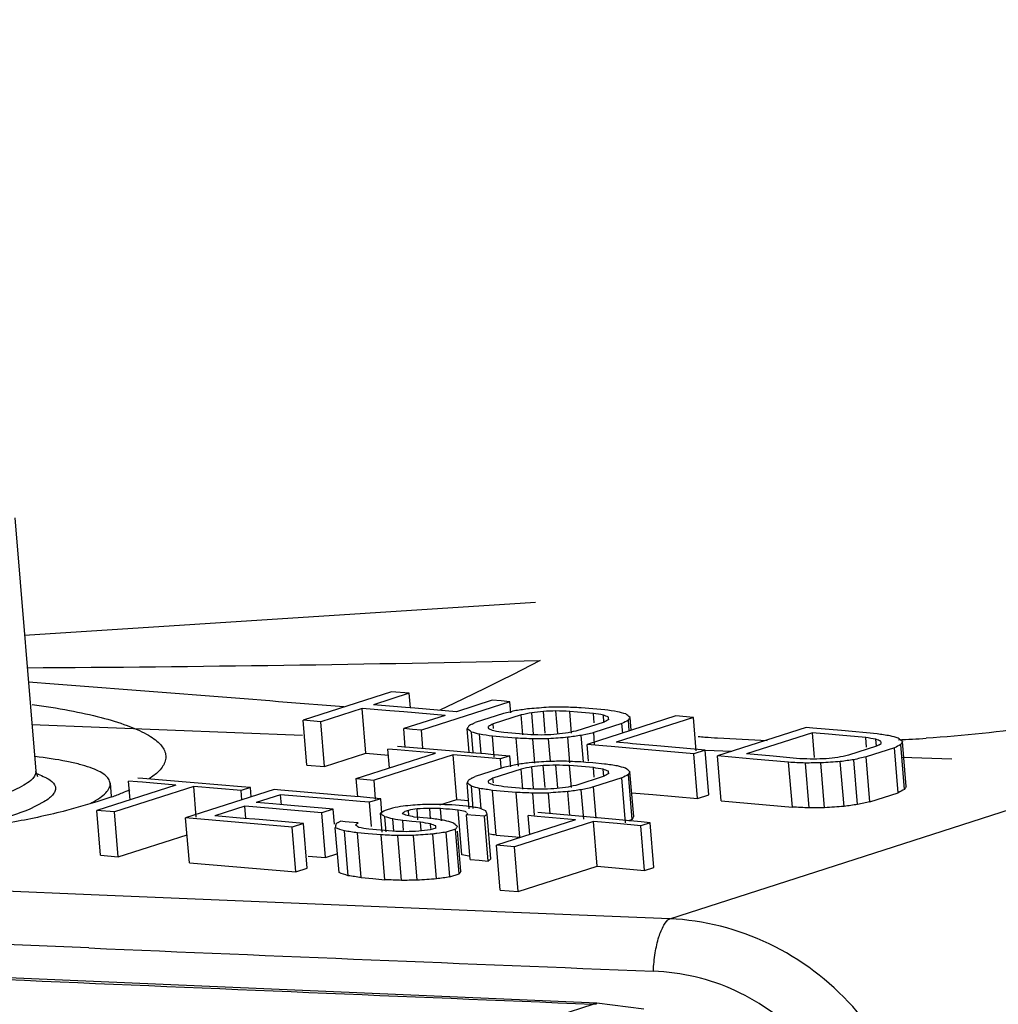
# Model space of a CAD drawing. Header units: inches. Extents: x 0 to 22, y 0 to 17.
# Tile 54 of 55: x 17.6238 to 17.6991, y 15.0513 to 15.127. Entities that reach past the tile are written whole.
import ezdxf

# ---------------------------------------------------------------- set-up
doc = ezdxf.new("R2010")
doc.units = ezdxf.units.IN
doc.header["$LTSCALE"] = 1.21
doc.header["$MEASUREMENT"] = 0
doc.layers.get('0').update_dxf_attribs({"linetype": 'CONTINUOUS'})
doc.layers.add('COSMETIC', color=7, linetype='CONTINUOUS')

msp = doc.modelspace()

# ---------------------------------------------------------------- linework, layer by layer
at = {"color": 7, "linetype": 'CONTINUOUS'}
for p, q in [((17.673816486, 15.0578724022), (18.0595007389, 15.1817708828)), ((17.6234618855, 15.0886874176), (17.6250765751, 15.0692050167)), ((17.6524292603, 15.0753092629), (17.6456267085, 15.0731239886)), ((17.6537945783, 15.0751962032), (17.6510446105, 15.0743127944)), ((17.6537945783, 15.0751962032), (17.6524292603, 15.0753092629)), ((17.6538874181, 15.0740760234), (17.6537945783, 15.0751962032)), ((17.6470959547, 15.0742825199), (17.6457307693, 15.0743922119)), ((17.661531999, 15.0745480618), (17.6547294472, 15.0723627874)), ((17.6601664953, 15.0746633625), (17.6574165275, 15.0737799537)), ((17.6608492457, 15.0746057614), (17.6601664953, 15.0746633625)), ((17.661531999, 15.0745480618), (17.6608492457, 15.0746057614)), ((17.6616025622, 15.0736966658), (17.661531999, 15.0745480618)), ((17.6501761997, 15.0740338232), (17.6469920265, 15.0730109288)), ((17.6487610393, 15.0741481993), (17.6470959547, 15.0742825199)), ((17.6504614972, 15.0705915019), (17.6501761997, 15.0740338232)), ((17.6523082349, 15.0738564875), (17.6501761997, 15.0740338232)), ((17.6534997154, 15.0741085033), (17.6510446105, 15.0743127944)), ((17.6533621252, 15.0737684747), (17.6523082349, 15.0738564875)), ((17.6565481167, 15.0735009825), (17.6533621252, 15.0737684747)), ((17.6542305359, 15.0740474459), (17.6534997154, 15.0741085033)), ((17.6574165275, 15.0737799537), (17.6542305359, 15.0740474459)), ((17.6610369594, 15.073649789), (17.6588659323, 15.072952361)), ((17.6633451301, 15.0720585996), (17.6632090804, 15.073700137)), ((17.6642367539, 15.0721324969), (17.6640984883, 15.0738007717)), ((17.665215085, 15.0720941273), (17.6650707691, 15.073835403)), ((17.6662642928, 15.0721345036), (17.6661259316, 15.0738039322)), ((17.6667302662, 15.0737520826), (17.6661259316, 15.0738039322)), ((17.6670363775, 15.0737257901), (17.6667302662, 15.0737520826)), ((17.6679047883, 15.0740047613), (17.6669943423, 15.0740829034)), ((17.6679468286, 15.073647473), (17.6670363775, 15.0737257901)), ((17.6688152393, 15.0739264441), (17.6679047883, 15.0740047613)), ((17.6680069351, 15.0729222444), (17.6679468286, 15.073647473)), ((17.6459120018, 15.0696817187), (17.6456267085, 15.0731239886)), ((17.6469920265, 15.0730109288), (17.6456267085, 15.0731239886)), ((17.647277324, 15.0695686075), (17.6469920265, 15.0730109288)), ((17.6565481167, 15.0735009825), (17.6533639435, 15.0724780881)), ((17.6586178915, 15.0728264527), (17.6588659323, 15.072952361)), ((17.6624025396, 15.0735335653), (17.6602315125, 15.0728361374)), ((17.6602608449, 15.0724822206), (17.6602315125, 15.0728361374)), ((17.6625303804, 15.0719910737), (17.6624025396, 15.0735335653)), ((17.6687756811, 15.0729859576), (17.666604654, 15.0722885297)), ((17.6742782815, 15.073452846), (17.6674757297, 15.0712675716)), ((17.6701414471, 15.0728674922), (17.66797042, 15.0721700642)), ((17.6687571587, 15.0729844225), (17.6687125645, 15.0735224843)), ((17.675644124, 15.0733334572), (17.6697099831, 15.071427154)), ((17.6702014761, 15.0721431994), (17.6701414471, 15.0728674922)), ((17.6707050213, 15.07230496), (17.6706374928, 15.07311974)), ((17.6706993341, 15.0732324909), (17.6707249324, 15.0732791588)), ((17.6708437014, 15.07234951), (17.6707611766, 15.0733452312)), ((17.675644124, 15.0733334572), (17.6742782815, 15.073452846)), ((17.6758567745, 15.0707676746), (17.675644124, 15.0733334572)), ((17.6534850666, 15.0710166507), (17.6533639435, 15.0724780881)), ((17.6540466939, 15.072420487), (17.6533639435, 15.0724780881)), ((17.6547294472, 15.0723627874), (17.6540466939, 15.072420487)), ((17.6548448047, 15.0709709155), (17.6547294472, 15.0723627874)), ((17.6583960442, 15.0706666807), (17.658246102, 15.0724758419)), ((17.658707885, 15.0706397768), (17.658577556, 15.0722122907)), ((17.6616752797, 15.0721238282), (17.6610602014, 15.0721766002)), ((17.6619706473, 15.0720984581), (17.6616752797, 15.0721238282)), ((17.6628810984, 15.072020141), (17.6619706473, 15.0720984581)), ((17.6680434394, 15.0712890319), (17.66797042, 15.0721700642)), ((17.6842952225, 15.072568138), (17.6774926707, 15.0703828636)), ((17.6847928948, 15.0721668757), (17.6797271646, 15.0705395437)), ((17.684824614, 15.0725207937), (17.6842952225, 15.072568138)), ((17.6849506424, 15.0702635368), (17.6847928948, 15.0721668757)), ((17.6850616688, 15.0721427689), (17.6847928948, 15.0721668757)), ((17.6870274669, 15.0723231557), (17.684824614, 15.0725207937)), ((17.6860236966, 15.0720563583), (17.6850616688, 15.0721427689)), ((17.6897597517, 15.0720765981), (17.6870274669, 15.0723231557)), ((17.659319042, 15.0705870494), (17.6591984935, 15.0720415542)), ((17.660324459, 15.0702968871), (17.6601917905, 15.071897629)), ((17.6610300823, 15.0718256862), (17.6601917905, 15.071897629)), ((17.6620126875, 15.0717411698), (17.6610300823, 15.0718256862)), ((17.6621909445, 15.0695903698), (17.6620126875, 15.0717411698)), ((17.6634497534, 15.0698284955), (17.6632955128, 15.0716895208)), ((17.6646377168, 15.0699875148), (17.6644954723, 15.0717037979)), ((17.6661474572, 15.0698497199), (17.6659849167, 15.0718108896)), ((17.6674947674, 15.0720637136), (17.667019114, 15.07195736)), ((17.6671866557, 15.069935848), (17.667019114, 15.07195736)), ((17.6699627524, 15.0714050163), (17.6697099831, 15.071427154)), ((17.6705943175, 15.0713496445), (17.6699627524, 15.0714050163)), ((17.6709467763, 15.0713187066), (17.6705943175, 15.0713496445)), ((17.6731248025, 15.0711269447), (17.6709467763, 15.0713187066)), ((17.6868421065, 15.0719826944), (17.6860236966, 15.0720563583)), ((17.6888913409, 15.0717976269), (17.6868421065, 15.0719826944)), ((17.6889522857, 15.0710622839), (17.6888913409, 15.0717976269)), ((17.689702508, 15.0711244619), (17.6896574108, 15.0716685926)), ((17.6899109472, 15.071237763), (17.6900722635, 15.071332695)), ((17.6919922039, 15.0680383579), (17.6917067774, 15.0714822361)), ((17.647277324, 15.0695686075), (17.6504614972, 15.0705915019)), ((17.6497168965, 15.068642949), (17.6557957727, 15.0705957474)), ((17.6504614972, 15.0705915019), (17.6521922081, 15.0704475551)), ((17.6522736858, 15.0694643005), (17.6521541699, 15.0709063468)), ((17.6528529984, 15.0708469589), (17.6521541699, 15.0709063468)), ((17.6557957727, 15.0705957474), (17.6528529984, 15.0708469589)), ((17.6528778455, 15.0711388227), (17.6572023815, 15.0707696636)), ((17.6572023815, 15.0707696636), (17.658547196, 15.0706540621)), ((17.658547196, 15.0706540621), (17.6596528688, 15.0705587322)), ((17.6596528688, 15.0705587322), (17.66005283, 15.0705241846)), ((17.667583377, 15.069968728), (17.6674757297, 15.0712675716)), ((17.668976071, 15.071136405), (17.6674757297, 15.0712675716)), ((17.6693067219, 15.0711074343), (17.668976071, 15.071136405)), ((17.6715734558, 15.0709082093), (17.6693067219, 15.0711074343)), ((17.6756712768, 15.0705453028), (17.6715734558, 15.0709082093)), ((17.6757025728, 15.070898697), (17.6731248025, 15.0711269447)), ((17.6765396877, 15.070824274), (17.6756712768, 15.0705453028)), ((17.6765396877, 15.070824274), (17.6757025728, 15.070898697)), ((17.6768250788, 15.0673808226), (17.6765396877, 15.070824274)), ((17.6897210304, 15.071125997), (17.6875500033, 15.0704285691)), ((17.6910872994, 15.0710014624), (17.6889162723, 15.0703040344)), ((17.6913727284, 15.0675575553), (17.6910872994, 15.0710014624)), ((17.6918686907, 15.0678108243), (17.6915832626, 15.0712547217)), ((17.6571614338, 15.0704785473), (17.6510825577, 15.0685257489)), ((17.657446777, 15.0670356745), (17.6571614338, 15.0704785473)), ((17.6584183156, 15.0703703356), (17.6571614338, 15.0704785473)), ((17.6589823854, 15.0703216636), (17.6584183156, 15.0703703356)), ((17.6604680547, 15.0701931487), (17.6589823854, 15.0703216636)), ((17.66005283, 15.0705241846), (17.6606511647, 15.070472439)), ((17.6608033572, 15.0701640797), (17.6604680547, 15.0701931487)), ((17.6606511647, 15.070472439), (17.6609112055, 15.0704499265)), ((17.6615270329, 15.0703965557), (17.6608033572, 15.0701640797)), ((17.6608600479, 15.0694800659), (17.6608033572, 15.0701640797)), ((17.6609112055, 15.0704499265), (17.6615270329, 15.0703965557)), ((17.6615979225, 15.0695412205), (17.6615270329, 15.0703965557)), ((17.6673543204, 15.0698875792), (17.6669903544, 15.0699195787)), ((17.6679009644, 15.0698394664), (17.6673543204, 15.0698875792)), ((17.6688115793, 15.0697591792), (17.6679009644, 15.0698394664)), ((17.675956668, 15.0671018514), (17.6756712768, 15.0705453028)), ((17.6777780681, 15.0669393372), (17.6774926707, 15.0703828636)), ((17.679695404, 15.0701854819), (17.6774926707, 15.0703828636)), ((17.6802249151, 15.0701378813), (17.679695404, 15.0701854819)), ((17.6817763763, 15.0703553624), (17.6797271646, 15.0705395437)), ((17.6829571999, 15.0698913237), (17.6802249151, 15.0701378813)), ((17.6838256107, 15.0701702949), (17.6817763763, 15.0703553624)), ((17.6832426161, 15.0664475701), (17.6829571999, 15.0698913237)), ((17.6845258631, 15.0663908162), (17.6842404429, 15.0698346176)), ((17.6857261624, 15.066401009), (17.6854407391, 15.0698448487)), ((17.687215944, 15.0665040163), (17.6869305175, 15.0699478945)), ((17.6882503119, 15.0666484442), (17.6879648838, 15.0700923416)), ((17.6892017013, 15.0668601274), (17.6889162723, 15.0703040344)), ((17.6252443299, 15.0687679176), (17.6250765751, 15.0692050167)), ((17.6459120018, 15.0696817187), (17.647277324, 15.0695686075)), ((17.6610323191, 15.0694943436), (17.658861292, 15.0687969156)), ((17.6623981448, 15.0693751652), (17.6602271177, 15.0686777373)), ((17.6625267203, 15.0678238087), (17.6623981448, 15.0693751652)), ((17.6633414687, 15.0678913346), (17.6632047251, 15.0695412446)), ((17.6642330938, 15.0679652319), (17.6640942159, 15.0696408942)), ((17.6652115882, 15.0679248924), (17.6650666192, 15.0696740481)), ((17.6662609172, 15.067963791), (17.6661219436, 15.0696406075)), ((17.6667307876, 15.0695870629), (17.6661219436, 15.0696406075)), ((17.6670325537, 15.0695604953), (17.6667307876, 15.0695870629)), ((17.6679431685, 15.069480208), (17.6670325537, 15.0695604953)), ((17.6680036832, 15.0687500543), (17.6679431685, 15.069480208)), ((17.6687539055, 15.0688122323), (17.6687090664, 15.0693532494)), ((17.6706962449, 15.0690583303), (17.670724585, 15.0691102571)), ((17.6710434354, 15.0657281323), (17.6707580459, 15.0691715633)), ((17.6323298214, 15.06701088), (17.632210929, 15.0684454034)), ((17.6329104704, 15.06838739), (17.632210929, 15.0684454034)), ((17.6332749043, 15.0683571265), (17.6329104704, 15.06838739)), ((17.6332991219, 15.0686476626), (17.6329346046, 15.0686778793)), ((17.6358519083, 15.0681423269), (17.6332749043, 15.0683571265)), ((17.6372583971, 15.0683176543), (17.6332991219, 15.0686476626)), ((17.6343487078, 15.0690273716), (17.6338056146, 15.0686092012)), ((17.6408831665, 15.0680126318), (17.6372583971, 15.0683176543)), ((17.6498325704, 15.0672472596), (17.6497168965, 15.068642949)), ((17.6497168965, 15.068642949), (17.6510825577, 15.0685257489)), ((17.6512038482, 15.067062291), (17.6510825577, 15.0685257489)), ((17.6584084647, 15.0663053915), (17.6582415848, 15.0683189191)), ((17.6586132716, 15.0686707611), (17.658861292, 15.0687969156)), ((17.6602565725, 15.0683223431), (17.6602271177, 15.0686777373)), ((17.668772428, 15.0688137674), (17.6666014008, 15.0681163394)), ((17.6701384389, 15.0686923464), (17.6679674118, 15.0679949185)), ((17.6704238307, 15.0652488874), (17.6701384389, 15.0686923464)), ((17.6709198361, 15.0655016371), (17.670634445, 15.0689450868)), ((17.6358519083, 15.0681423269), (17.6297730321, 15.0661895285)), ((17.630796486, 15.0682840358), (17.6308799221, 15.0672773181)), ((17.6372173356, 15.0680279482), (17.6311384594, 15.0660751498)), ((17.6434030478, 15.0677989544), (17.636600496, 15.0656136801)), ((17.6374118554, 15.065680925), (17.6372173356, 15.0680279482)), ((17.6390379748, 15.0678748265), (17.6372173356, 15.0680279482)), ((17.6408586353, 15.0677210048), (17.6390379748, 15.0678748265)), ((17.641582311, 15.0679534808), (17.6408586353, 15.0677210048)), ((17.6409183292, 15.0670007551), (17.6408586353, 15.0677210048)), ((17.641582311, 15.0679534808), (17.6408831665, 15.0680126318)), ((17.6416420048, 15.0672332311), (17.641582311, 15.0679534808)), ((17.6439301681, 15.0677540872), (17.6434030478, 15.0677989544)), ((17.6471933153, 15.0674750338), (17.6439301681, 15.0677540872)), ((17.6587159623, 15.0663308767), (17.6585732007, 15.0680533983)), ((17.6593245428, 15.0663092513), (17.6591943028, 15.0678806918)), ((17.6604731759, 15.064291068), (17.6601878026, 15.0677343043)), ((17.6610984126, 15.0676541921), (17.6601878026, 15.0677343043)), ((17.6619668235, 15.0679331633), (17.6610562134, 15.0680132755)), ((17.6620090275, 15.0675739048), (17.6610984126, 15.0676541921)), ((17.6628774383, 15.067852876), (17.6619668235, 15.0679331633)), ((17.6622944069, 15.0641305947), (17.6620090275, 15.0675739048)), ((17.6646241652, 15.0659395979), (17.6644921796, 15.0675321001)), ((17.6661331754, 15.0658105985), (17.665981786, 15.0676372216)), ((17.6672032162, 15.0655246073), (17.6670160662, 15.0677827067)), ((17.6681655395, 15.0656043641), (17.6679674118, 15.0679949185)), ((17.6708924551, 15.067550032), (17.671858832, 15.0674649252)), ((17.6892017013, 15.0668601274), (17.6913727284, 15.0675575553)), ((17.625708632, 15.0668510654), (17.6245571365, 15.0662757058)), ((17.6297625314, 15.0668411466), (17.6274334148, 15.0661818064)), ((17.6309150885, 15.0672317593), (17.6297625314, 15.0668411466)), ((17.6439002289, 15.0674036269), (17.6420186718, 15.0667991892)), ((17.6433079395, 15.0666889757), (17.6420186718, 15.0667991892)), ((17.6439641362, 15.0666325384), (17.6439002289, 15.0674036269)), ((17.6473144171, 15.0671109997), (17.6439002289, 15.0674036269)), ((17.647500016, 15.0674486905), (17.6471933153, 15.0674750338)), ((17.6482925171, 15.0670267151), (17.6473144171, 15.0671109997)), ((17.6483381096, 15.0673766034), (17.647500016, 15.0674486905)), ((17.6500048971, 15.0668786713), (17.6482925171, 15.0670267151)), ((17.6486691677, 15.0673480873), (17.6483381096, 15.0673766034)), ((17.6495981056, 15.0672679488), (17.6486691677, 15.0673480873)), ((17.6500351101, 15.067230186), (17.6495981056, 15.0672679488)), ((17.6507286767, 15.0668159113), (17.6500048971, 15.0668786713)), ((17.6507590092, 15.0671675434), (17.6500351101, 15.067230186)), ((17.6515970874, 15.0670948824), (17.6507286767, 15.0668159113)), ((17.6508826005, 15.0649587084), (17.6507286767, 15.0668159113)), ((17.6515970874, 15.0670948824), (17.6507590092, 15.0671675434)), ((17.6516892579, 15.0659827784), (17.6515970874, 15.0670948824)), ((17.6561410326, 15.0666162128), (17.657446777, 15.0670356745)), ((17.657446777, 15.0670356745), (17.6583544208, 15.0669575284)), ((17.6634312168, 15.065840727), (17.6632920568, 15.0675197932)), ((17.671858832, 15.0674649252), (17.6725060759, 15.0674078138)), ((17.6725060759, 15.0674078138), (17.675956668, 15.0671018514)), ((17.675956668, 15.0671018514), (17.6768250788, 15.0673808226)), ((17.6777780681, 15.0669393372), (17.6832426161, 15.0664475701)), ((17.6300583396, 15.0627470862), (17.6297730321, 15.0661895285)), ((17.6311384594, 15.0660751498), (17.6297730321, 15.0661895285)), ((17.6314237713, 15.0626326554), (17.6311384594, 15.0660751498)), ((17.6411502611, 15.0665202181), (17.6388344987, 15.0657762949)), ((17.6412289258, 15.0655710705), (17.6411502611, 15.0665202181)), ((17.643277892, 15.0663381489), (17.6411502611, 15.0665202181)), ((17.6441092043, 15.0662667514), (17.643277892, 15.0663381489)), ((17.6438351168, 15.0666438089), (17.6433079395, 15.0666889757)), ((17.6449776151, 15.0665457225), (17.6438351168, 15.0666438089)), ((17.6470682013, 15.0660114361), (17.6441092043, 15.0662667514)), ((17.6470985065, 15.0663629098), (17.6449776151, 15.0665457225)), ((17.6479366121, 15.0662904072), (17.6470682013, 15.0660114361)), ((17.6479366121, 15.0662904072), (17.6470985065, 15.0663629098)), ((17.6480319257, 15.0651403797), (17.6479366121, 15.0662904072)), ((17.6525089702, 15.0663654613), (17.6519300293, 15.0661794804)), ((17.6537300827, 15.0661995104), (17.6534406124, 15.0661065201)), ((17.6537627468, 15.0658053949), (17.6537300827, 15.0661995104)), ((17.654461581, 15.0654786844), (17.6543919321, 15.0663190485)), ((17.6554300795, 15.0655589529), (17.6553643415, 15.0663521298)), ((17.6562698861, 15.0653991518), (17.6561920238, 15.0663386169)), ((17.6566028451, 15.0663024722), (17.6561920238, 15.0663386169)), ((17.6568749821, 15.0662785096), (17.6566028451, 15.0663024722)), ((17.657557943, 15.0662183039), (17.6568749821, 15.0662785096)), ((17.6576295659, 15.0665675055), (17.6570604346, 15.066617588)), ((17.6578433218, 15.0627750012), (17.657557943, 15.0662183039)), ((17.6581986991, 15.0665173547), (17.6576295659, 15.0665675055)), ((17.6679888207, 15.0656439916), (17.6636626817, 15.0660324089)), ((17.6368858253, 15.0621709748), (17.636600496, 15.0656136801)), ((17.6406974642, 15.0652634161), (17.636600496, 15.0656136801)), ((17.6410700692, 15.0655849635), (17.6388344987, 15.0657762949)), ((17.6447945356, 15.0649096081), (17.6406974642, 15.0652634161)), ((17.641908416, 15.0655129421), (17.6410700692, 15.0655849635)), ((17.6422486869, 15.0654836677), (17.641908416, 15.0655129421)), ((17.6448249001, 15.0652612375), (17.6422486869, 15.0654836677)), ((17.6456629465, 15.0651885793), (17.6448249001, 15.0652612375)), ((17.6473535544, 15.0625684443), (17.6470682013, 15.0660114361)), ((17.6483214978, 15.0652527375), (17.6484971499, 15.065355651)), ((17.6488705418, 15.0653230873), (17.6484971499, 15.065355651)), ((17.6491800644, 15.0652960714), (17.6488705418, 15.0653230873)), ((17.6498629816, 15.0652363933), (17.6491800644, 15.0652960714)), ((17.6516987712, 15.064525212), (17.6515787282, 15.0659736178)), ((17.6520062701, 15.0645506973), (17.6519103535, 15.065708)), ((17.6526089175, 15.0646006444), (17.6525314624, 15.0655351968)), ((17.6533591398, 15.0646628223), (17.6532973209, 15.0654087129)), ((17.6535913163, 15.0653828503), (17.6532973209, 15.0654087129)), ((17.6539802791, 15.0653486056), (17.6535913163, 15.0653828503)), ((17.65466324, 15.0652883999), (17.6539802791, 15.0653486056)), ((17.6546132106, 15.0656483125), (17.6541657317, 15.065687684)), ((17.6548486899, 15.0656275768), (17.6546132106, 15.0656483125)), ((17.6547158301, 15.0646538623), (17.65466324, 15.0652883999)), ((17.6555316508, 15.0655673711), (17.6548486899, 15.0656275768)), ((17.6584856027, 15.0624217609), (17.6582002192, 15.0658651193)), ((17.6588832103, 15.0658046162), (17.6582002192, 15.0658651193)), ((17.659566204, 15.0657440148), (17.6588832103, 15.0658046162)), ((17.6598515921, 15.0623006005), (17.659566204, 15.0657440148)), ((17.6600581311, 15.0624603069), (17.6597727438, 15.0659037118)), ((17.6665819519, 15.0654731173), (17.6605030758, 15.0635203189)), ((17.6679481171, 15.0653498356), (17.6618692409, 15.0633970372)), ((17.663059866, 15.0643416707), (17.6629390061, 15.0657999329)), ((17.6636362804, 15.0657375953), (17.6629390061, 15.0657999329)), ((17.6665819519, 15.0654731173), (17.6636362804, 15.0657375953)), ((17.668233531, 15.0619061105), (17.6679481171, 15.0653498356)), ((17.6697697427, 15.0651848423), (17.6679481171, 15.0653498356)), ((17.6716181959, 15.0653150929), (17.6679888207, 15.0656439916)), ((17.672315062, 15.0652516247), (17.6716181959, 15.0653150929)), ((17.6456629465, 15.0651885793), (17.6447945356, 15.0649096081)), ((17.6450798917, 15.0614665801), (17.6447945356, 15.0649096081)), ((17.6459483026, 15.0617455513), (17.6456629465, 15.0651885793)), ((17.64839045, 15.0614145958), (17.6481050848, 15.064857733)), ((17.6490944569, 15.0611754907), (17.648809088, 15.0646186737)), ((17.6515816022, 15.064671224), (17.6506709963, 15.0647513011)), ((17.6524922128, 15.0645909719), (17.6515816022, 15.064671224)), ((17.6558437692, 15.0648282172), (17.6554095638, 15.0646887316)), ((17.6554580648, 15.0648124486), (17.6554291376, 15.0651614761)), ((17.6573545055, 15.06475341), (17.6566308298, 15.064520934)), ((17.6569162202, 15.0610774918), (17.6566308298, 15.064520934)), ((17.6576398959, 15.0613099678), (17.6573545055, 15.06475341)), ((17.6574163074, 15.0648666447), (17.6574445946, 15.0649184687)), ((17.6577634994, 15.0615364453), (17.657510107, 15.064593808)), ((17.6715913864, 15.0650191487), (17.6697697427, 15.0651848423)), ((17.672315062, 15.0652516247), (17.6715913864, 15.0650191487)), ((17.6718768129, 15.0615752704), (17.6715913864, 15.0650191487)), ((17.6726004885, 15.0618077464), (17.672315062, 15.0652516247)), ((17.6314237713, 15.0626326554), (17.6367069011, 15.0643298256)), ((17.6500879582, 15.0610291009), (17.6498025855, 15.0644723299)), ((17.6506399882, 15.0643986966), (17.6498025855, 15.0644723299)), ((17.6516238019, 15.0643120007), (17.6506399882, 15.0643986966)), ((17.6519091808, 15.060868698), (17.6516238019, 15.0643120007)), ((17.6531922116, 15.0608145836), (17.6529068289, 15.0642579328)), ((17.6543923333, 15.0608268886), (17.6541069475, 15.0642702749)), ((17.6558819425, 15.0609320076), (17.6555965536, 15.0643754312)), ((17.6561136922, 15.0644481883), (17.6559014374, 15.0644183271)), ((17.6604731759, 15.064291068), (17.661383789, 15.0642109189)), ((17.661383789, 15.0642109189), (17.6622944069, 15.0641305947)), ((17.6607884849, 15.0600766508), (17.6605030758, 15.0635203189)), ((17.6618692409, 15.0633970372), (17.6605030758, 15.0635203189)), ((17.6621546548, 15.0599533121), (17.6618692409, 15.0633970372)), ((17.6300583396, 15.0627470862), (17.6314237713, 15.0626326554)), ((17.6460291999, 15.0626829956), (17.6473535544, 15.0625684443)), ((17.6473535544, 15.0625684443), (17.6482219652, 15.0628474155)), ((17.6584856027, 15.0624217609), (17.659168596, 15.0623612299)), ((17.659168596, 15.0623612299), (17.6598515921, 15.0623006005)), ((17.6368858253, 15.0621709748), (17.6450798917, 15.0614665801)), ((17.6450798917, 15.0614665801), (17.6459483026, 15.0617455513)), ((17.6621546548, 15.0599533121), (17.668233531, 15.0619061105)), ((17.668233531, 15.0619061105), (17.6718768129, 15.0615752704)), ((17.6718768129, 15.0615752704), (17.6726004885, 15.0618077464)), ((17.6500879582, 15.0610291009), (17.6509985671, 15.060948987)), ((17.6509985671, 15.060948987), (17.6519091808, 15.060868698)), ((17.6569162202, 15.0610774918), (17.6576398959, 15.0613099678)), ((17.6293267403, 15.0597155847), (17.6176439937, 15.06021792)), ((17.6607884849, 15.0600766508), (17.6621546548, 15.0599533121)), ((17.6600899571, 15.0584291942), (17.6293267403, 15.0597155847)), ((17.6605269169, 15.0584113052), (17.6600899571, 15.0584291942)), ((17.673816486, 15.0578724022), (17.6605269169, 15.0584113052)), ((17.6291523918, 15.0556208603), (17.6174637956, 15.0561190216)), ((17.2561045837, 14.9190070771), (17.6679381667, 15.051305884)), ((17.6679382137, 15.0513058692), (17.6682075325, 15.0513771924)), ((17.6718272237, 15.050912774), (17.6682084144, 15.0513762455))]:
    msp.add_line(p, q, dxfattribs=at)
msp.add_lwpolyline([(17.6682075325, 15.0513771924), (17.5759093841, 15.0553596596), (17.4850086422, 15.0597272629), (17.3994644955, 15.0642758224)], dxfattribs=at)
for centre, radius, start, end in [((17.2631258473, 10.304133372), 4.7855779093, 85.4143326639, 85.6691619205), ((17.6851911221, 15.1909189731), 0.1194003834, 265.5812231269, 265.8385231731), ((17.685354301, 15.1931773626), 0.1216646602, 265.8390587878, 266.2929677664), ((17.6856923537, 15.198751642), 0.1272491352, 266.3033501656, 268.0230475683), ((17.686319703, 15.1854553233), 0.1139449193, 272.5541604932, 273.6310737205), ((17.6227785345, 15.0618449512), 0.0075413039, 71.2709016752, 72.2667871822), ((17.6229565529, 15.0623727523), 0.0069842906, 70.8260567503, 71.2636671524), ((17.6236594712, 15.0872688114), 0.021310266, 289.9058290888, 292.3061589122), ((17.6254033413, 15.0830390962), 0.0167351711, 292.2788984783, 294.3942125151), ((18.3744880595, 32.6757459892), 17.6358820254, 267.577818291, 267.7189520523), ((18.4257384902, 33.675210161), 18.6393152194, 267.4008647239, 267.669939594), ((17.6669587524, 15.0315122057), 0.019817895, 86.4456145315, 87.1672470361)]:
    msp.add_arc(centre, radius, start, end, dxfattribs=at)
for centre, major_axis, ratio, start_param, end_param in [((16.7704707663, 8.3664035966), (22.9031626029, 5.8245015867), 0.2672946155, 7.7472647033, 7.7473061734), ((17.419100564, 8.5747715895), (12.4043470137, 2.5580581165), 0.5024698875, 7.7311686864, 7.7312516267), ((16.9830631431, 8.4346974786), (19.4024052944, 4.7340367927), 0.3168653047, 7.7418648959, 7.7419063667), ((17.6356011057, 8.6443209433), (8.9267170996, 1.3579786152), 0.7078293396, 7.7434962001, 7.7436620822), ((17.5257582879, 8.6090346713), (10.6599410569, 1.9934159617), 0.5880194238, 7.7315614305, 7.731644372), ((17.7068992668, 8.6672250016), (7.7917830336, 0.736970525), 0.8175469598, 7.7821614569, 7.7822858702), ((17.7441403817, 8.6791884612), (7.2331364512, 0.1008769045), 0.8840981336, 7.8524945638, 7.8526604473), ((17.7976503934, 8.6963781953), (4.4858205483, -4.7457176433), 0.950661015, 8.6629159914, 8.6630818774), ((17.8094378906, 8.7001648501), (-3.4309290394, 5.5162129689), 0.9335518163, 5.7184981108, 5.718705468), ((17.9071306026, 8.7315479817), (-1.5239872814, 6.2987654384), 0.6927700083, 5.9987839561, 5.9989498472), ((17.8970220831, 8.7283006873), (-1.585428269, 6.2807002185), 0.720645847, 5.9936554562, 5.9938628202), ((17.9631009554, 8.7495280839), (-1.2964396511, 6.3680178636), 0.5533944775, 6.0086884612, 6.0088543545), ((18.0735219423, 8.7850000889), (-0.9569194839, 6.4825528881), 0.2777193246, 5.9934889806, 5.9936548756), ((18.928954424, 9.0598020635), (11.651366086, 6.8806716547), 0.4349797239, 1.4251548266, 1.4251755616), ((18.7163626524, 8.9915083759), (7.7299417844, 6.5906135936), 0.5499821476, 1.2563420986, 1.2563835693), ((17.9988466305, 8.7610111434), (-1.1781739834, 6.4065605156), 0.460872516, 6.0074287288, 6.0075531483), ((18.734743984, 8.997413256), (7.7299417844, 6.5906135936), 0.5499821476, 1.2574618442, 1.2575033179), ((18.182641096, 8.8200538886), (-0.5682302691, 6.6145871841), 0.0108636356, 5.9501383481, 5.9502212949), ((18.9600730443, 9.0697987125), (11.6513764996, 6.8806733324), 0.4349794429, 1.4267517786, 1.4267932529), ((18.2949434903, 8.8561302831), (0.0269525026, 6.7854520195), 0.2381964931, 0.4131514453, 0.4131929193), ((18.2949434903, 8.8561302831), (0.0269525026, 6.7854520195), 0.2381964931, 0.4131099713, 0.413134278), ((18.2803253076, 8.8514342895), (0.0269530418, 6.7854521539), 0.2381966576, 0.411617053, 0.4116999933), ((18.0638247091, 8.7818849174), (-0.9569194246, 6.4825529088), 0.2777192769, 5.9947331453, 5.9948990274), ((17.9552854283, 8.747017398), (-1.2964390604, 6.3680180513), 0.553394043, 6.0096008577, 6.0097667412), ((18.1736672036, 8.8171710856), (-0.568231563, 6.6145867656), 0.0108643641, 5.951133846, 5.9512167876), ((17.9925265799, 8.7589808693), (-1.1781738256, 6.4065605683), 0.4608723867, 6.0082166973, 6.0083411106), ((17.9017754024, 8.7298276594), (-1.5239872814, 6.2987654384), 0.6927700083, 5.999281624, 5.99944751), ((17.5167850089, 8.6061520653), (10.6599361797, 1.9934143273), 0.5880197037, 7.7305661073, 7.730649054), ((16.9646818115, 8.4287925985), (19.4024052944, 4.7340367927), 0.3168653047, 7.7407451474, 7.740786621), ((16.7393533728, 8.3564073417), (22.9031527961, 5.8244985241), 0.2672947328, 1.4624619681, 1.4624827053), ((17.8996852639, 8.7291562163), (-1.5854279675, 6.2807003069), 0.7206457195, 5.9898394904, 5.9900469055), ((17.8899879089, 8.7260410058), (-1.5854285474, 6.2807001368), 0.7206459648, 5.9941945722, 5.9944019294), ((17.8024037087, 8.6979051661), (-3.4309330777, 5.5162105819), 0.9335519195, 5.7179582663, 5.7181656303), ((17.7922951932, 8.694657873), (4.4858205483, -4.7457176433), 0.950661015, 8.6624183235, 8.6625842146), ((17.7363248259, 8.6766777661), (7.2331342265, 0.1008731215), 0.8840984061, 7.8515826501, 7.8517485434), ((17.700579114, 8.6651946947), (7.7917838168, 0.7369711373), 0.8175468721, 7.7813734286, 7.7814978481), ((17.6259038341, 8.6412057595), (8.926717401, 1.3579787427), 0.7078293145, 7.7422520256, 7.7424179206), ((17.404482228, 8.5700755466), (12.4043482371, 2.5580585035), 0.5024698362, 7.7296756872, 7.7297586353), ((17.9104595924, 8.7326173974), (-1.5239868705, 6.2987655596), 0.6927698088, 5.9949680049, 5.9951339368), ((18.0077237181, 8.7638628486), (-1.1781739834, 6.4065605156), 0.460872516, 6.0036127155, 6.0037371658), ((18.2026135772, 8.8264699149), (-0.5682342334, 6.614585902), 0.0108658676, 5.9463228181, 5.9464057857), ((17.9697586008, 8.7516668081), (-1.2964401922, 6.3680176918), 0.5533948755, 6.0048724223, 6.0050383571), ((18.0868379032, 8.7892777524), (-0.9569185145, 6.4825532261), 0.2777185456, 5.9896728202, 5.9898387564), ((18.3215734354, 8.8646849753), (0.0269436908, 6.7854498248), 0.2381938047, 0.4169248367, 0.4170078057), ((18.788011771, 9.014525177), (7.7300392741, 6.5906104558), 0.5499794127, 1.2613032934, 1.2613257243), ((19.0266578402, 9.0911886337), (11.6514828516, 6.8806904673), 0.4349765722, 1.4305706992, 1.4306121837), ((17.3959264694, 8.5673270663), (12.4043370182, 2.5580549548), 0.5024703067, 7.7293103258, 7.7293932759), ((17.6189115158, 8.638959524), (8.9267220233, 1.3579806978), 0.707828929, 7.7416377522, 7.7418036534), ((17.7306939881, 8.674868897), (7.2331340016, 0.1008727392), 0.8840984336, 7.8506366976, 7.8508026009), ((17.7979369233, 8.6964702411), (-3.4309327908, 5.5162107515), 0.9335519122, 5.7166390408, 5.7168464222), ((17.7997405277, 8.697049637), (-3.4309368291, 5.5162083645), 0.9335520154, 5.7141416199, 5.7143490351), ((17.7889662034, 8.6935884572), (4.4858296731, -4.7457095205), 0.9506611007, 8.6586004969, 8.6587664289), ((17.7296671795, 8.6745390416), (7.2331317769, 0.1008689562), 0.8840987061, 7.8477671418, 7.8479330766), ((17.6917020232, 8.6623429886), (7.7917838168, 0.7369711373), 0.8175468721, 7.7775574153, 7.7776818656), ((17.612587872, 8.6369280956), (8.9267223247, 1.3579808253), 0.7078289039, 7.7384358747, 7.7386018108), ((17.4968125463, 8.599736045), (10.6599212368, 1.9934093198), 0.588020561, 7.7267501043, 7.7268330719), ((16.9114140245, 8.4116806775), (19.4024854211, 4.734061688), 0.316863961, 7.7369292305, 7.7369707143), ((17.3778522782, 8.561520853), (12.4043282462, 2.5580521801), 0.5024706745, 7.7258595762, 7.7259425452), ((16.6727686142, 8.3350174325), (22.9032529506, 5.8245298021), 0.2672935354, 7.7418313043, 7.7418727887), ((16.727839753, 8.3527086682), (22.9031626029, 5.8245015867), 0.2672946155, 7.7454063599, 7.7454478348), ((16.9469124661, 8.4230843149), (19.4024854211, 4.734061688), 0.316863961, 7.740006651, 7.7400481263), ((17.5058272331, 8.602631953), (10.659926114, 1.9934109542), 0.5880202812, 7.7297030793, 7.7297860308), ((17.6923718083, 8.6625581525), (7.7917830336, 0.736970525), 0.8175469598, 7.7803030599, 7.7804274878), ((17.7858251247, 8.6925794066), (4.4858296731, -4.7457095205), 0.9506611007, 8.661055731, 8.6612216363), ((17.8985482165, 8.7287909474), (-1.5239868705, 6.2987655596), 0.6927698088, 5.996925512, 5.9970914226), ((17.992966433, 8.7591221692), (-1.1781739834, 6.4065605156), 0.460872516, 6.0055702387, 6.005694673), ((17.8881153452, 8.7254394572), (-1.585428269, 6.2807002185), 0.720645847, 5.9917969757, 5.9920043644), ((18.1821644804, 8.819900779), (-0.5682342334, 6.614585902), 0.0108658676, 5.9482803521, 5.9483633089), ((17.9561398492, 8.747291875), (-1.2964396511, 6.3680178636), 0.5533944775, 6.006829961, 6.006995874), ((18.069803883, 8.7838056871), (-0.9569185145, 6.4825532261), 0.2777185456, 5.9916303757, 5.9917962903), ((18.2977092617, 8.8570187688), (0.0269436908, 6.7854498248), 0.2381938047, 0.4150087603, 0.4150502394), ((18.2977092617, 8.8570187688), (0.0269436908, 6.7854498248), 0.2381938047, 0.4149672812, 0.4149897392), ((18.2830917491, 8.8523229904), (0.0269486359, 6.7854510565), 0.2381953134, 0.4134747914, 0.4135577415), ((18.0601066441, 8.7806905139), (-0.9569184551, 6.4825532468), 0.2777184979, 5.9928746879, 5.9930405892), ((18.9511777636, 9.066941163), (11.651366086, 6.8806716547), 0.4349797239, 1.4270131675, 1.427033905), ((18.7321056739, 8.9965657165), (7.7300392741, 6.5906104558), 0.5499794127, 1.2582068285, 1.2582483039), ((18.1731905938, 8.8170179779), (-0.5682355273, 6.6145854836), 0.0108665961, 5.9492759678, 5.9493589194), ((17.9866463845, 8.7570918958), (-1.1781738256, 6.4065605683), 0.4608723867, 6.0063583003, 6.0064827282), ((18.750487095, 9.0024706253), (7.7300392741, 6.5906104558), 0.5499794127, 1.2593267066, 1.259368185), ((18.9823029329, 9.0769399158), (11.6514828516, 6.8806904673), 0.4349765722, 1.428613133, 1.428654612), ((17.9483241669, 8.7447811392), (-1.2964396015, 6.3680178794), 0.553394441, 6.0077424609, 6.0079083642), ((17.8810812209, 8.7231797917), (-1.5854282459, 6.2807002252), 0.7206458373, 5.9923361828, 5.9925435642), ((17.8931930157, 8.7270706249), (-1.5239868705, 6.2987655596), 0.6927698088, 5.9974232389, 5.9975891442), ((17.7909027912, 8.6942105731), (-3.4309330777, 5.5162105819), 0.9335519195, 5.7160997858, 5.7163071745), ((17.7804699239, 8.6908590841), (4.4858296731, -4.7457095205), 0.9506611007, 8.6605580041, 8.6607239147), ((17.7228782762, 8.6723581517), (7.2331342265, 0.1008731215), 0.8840984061, 7.8497241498, 7.8498900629), ((17.6860516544, 8.6605278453), (7.7917838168, 0.7369711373), 0.8175468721, 7.7795149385, 7.7796393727), ((17.6092142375, 8.635844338), (8.9267223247, 1.3579808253), 0.7078289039, 7.7403934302, 7.7405593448), ((17.4968539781, 8.5997493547), (10.6599212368, 1.9934093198), 0.588020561, 7.7287076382, 7.7287905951), ((16.9285310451, 8.4171794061), (19.4024854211, 4.734061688), 0.316863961, 7.7388867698, 7.7389282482), ((17.3813087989, 8.5626312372), (12.4043282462, 2.5580521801), 0.5024706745, 7.7278171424, 7.7279001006), ((16.6967158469, 8.3427103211), (22.9032529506, 5.8245298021), 0.2672935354, 7.7437888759, 7.7438303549), ((19.0266578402, 9.0911886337), (11.6452045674, 6.8769828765), 0.4349765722, 7.7137923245, 7.7138338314), ((18.3215734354, 8.8646849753), (0.0269291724, 6.7817935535), 0.2381938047, 0.4169611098, 0.4170441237), ((16.6727686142, 8.3350174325), (22.8909117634, 5.8213913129), 0.2672935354, 1.4586096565, 1.4586511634), ((18.7231722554, 8.9936959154), (7.7299417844, 6.5906135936), 0.5499821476, 1.2581259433, 1.2581674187), ((16.9384776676, 8.4203746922), (19.4024052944, 4.7340367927), 0.3168653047, 7.7400810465, 7.7401225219), ((18.5027668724, 8.9228921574), (2.9801842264, 7.0377595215), 0.5796765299, 0.7998187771, 0.799860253), ((17.6083891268, 8.6355792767), (8.9267170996, 1.3579786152), 0.7078293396, 7.7415464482, 7.7417123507), ((17.1588824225, 8.4911782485), (15.902008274, 3.6484480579), 0.388806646, 7.7339700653, 7.7340115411), ((17.6819553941, 8.659211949), (7.7917830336, 0.736970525), 0.8175469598, 7.7802116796, 7.7803361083), ((17.7203305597, 8.6715397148), (7.2331364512, 0.1008769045), 0.8840981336, 7.8505447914, 7.8507106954), ((17.7568243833, 8.683263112), (6.3236463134, -2.1769275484), 0.9490373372, 8.1848849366, 8.1850093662), ((17.7764461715, 8.6895664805), (4.4858296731, -4.7457095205), 0.9506611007, 8.6610058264, 8.6611717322), ((17.9071413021, 8.7315514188), (-1.4368409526, 6.3246896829), 0.6462801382, 6.0026699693, 6.0027944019), ((18.0580367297, 8.7800255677), (-0.9569204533, 6.4825525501), 0.2777201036, -0.2911484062, -0.2911069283), ((17.8778594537, 8.7221448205), (-1.5854285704, 6.28070013), 0.7206459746, 5.9918714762, 5.9920788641), ((18.0024283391, 8.7621617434), (-1.1225533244, 6.425305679), 0.4148130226, 6.003357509, 6.003523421), ((18.1348841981, 8.8047123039), (-0.7122423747, 6.5669538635), 0.0984197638, 5.9659763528, 5.9661007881), ((17.7997405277, 8.697049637), (-3.4290881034, 5.5132360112), 0.9335520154, -0.5690797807, -0.5688722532), ((17.7296671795, 8.6745390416), (7.2292342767, 0.100814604), 0.8840987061, 1.5645456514, 1.564711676), ((17.612587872, 8.6369280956), (8.9219122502, 1.357249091), 0.7078289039, 1.4552142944, 1.4553803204), ((17.3778522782, 8.561520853), (12.3976442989, 2.5566737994), 0.5024706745, 1.4426379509, 1.4427209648), ((18.0532607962, 8.7784913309), (-0.9569194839, 6.4825528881), 0.2777193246, 5.9927833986, 5.9929493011), ((17.9413193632, 8.7425308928), (-1.2964391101, 6.3680180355), 0.5533940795, 6.0076510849, 6.0078169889), ((17.8852037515, 8.7245041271), (-1.5239868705, 6.2987655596), 0.6927698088, 5.9973733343, 5.9975392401), ((17.9796945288, 8.7548586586), (-1.1781739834, 6.4065605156), 0.460872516, 6.0062669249, 6.0063913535), ((17.9048255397, 8.7308074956), (-1.4368409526, 6.3246896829), 0.6462801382, 6.0030432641, 6.0031676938), ((17.8854206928, 8.7245738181), (-1.5239876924, 6.2987653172), 0.6927702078, 5.9969584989, 5.9971244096), ((17.8749936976, 8.7212242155), (-1.5854285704, 6.28070013), 0.7206459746, 5.9918299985, 5.9920373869), ((17.9429838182, 8.7430655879), (-1.2964391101, 6.3680180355), 0.5533940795, 6.0068630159, 6.0070289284), ((18.2846721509, 8.8528306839), (0.0269613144, 6.7854542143), 0.2381991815, 0.4146048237, 0.4146463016), ((18.5140562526, 8.9265187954), (2.9801842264, 7.0377595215), 0.5796765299, 0.8008142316, 0.8008557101), ((18.9823029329, 9.0769399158), (11.6452045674, 6.8769828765), 0.4349765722, 1.428648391, 1.4286691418), ((18.2977092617, 8.8570187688), (0.0269291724, 6.7817935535), 0.2381938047, 6.6981878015, 6.6982708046), ((18.1986569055, 8.8251988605), (-0.4021746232, 6.6667071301), 0.0747981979, 0.3552588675, 0.3553832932), ((17.9604655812, 8.7486814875), (-1.2239479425, 6.3914155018), 0.4978232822, 6.0075092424, 6.0077166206), ((18.7186854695, 8.9922545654), (7.7299417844, 6.5906135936), 0.5499821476, 1.2580222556, 1.2580429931), ((17.8708542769, 8.7198944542), (-1.5854285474, 6.2807001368), 0.7206459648, 5.9923692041, 5.9925765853), ((18.4985695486, 8.9215437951), (2.9801842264, 7.0377595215), 0.5796765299, 0.7996943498, 0.7997358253), ((18.0510899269, 8.7777939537), (-0.9569190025, 6.482553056), 0.2777189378, 5.9927004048, 5.9928248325), ((17.8829601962, 8.7237834), (-1.5239876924, 6.2987653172), 0.6927702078, 5.9974562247, 5.9976221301), ((17.7702950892, 8.6875904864), (4.4858114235, -4.7457257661), 0.9506609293, 8.6605947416, 8.6607606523), ((17.6759247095, 8.6572746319), (7.7917838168, 0.7369711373), 0.8175468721, 7.7795479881, 7.7796724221), ((17.4868211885, 8.596526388), (10.6599511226, 1.9934193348), 0.5880188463, 7.7287406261, 7.7288235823), ((17.9797910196, 8.7548896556), (-1.1781739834, 6.4065605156), 0.460872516, 6.0056032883, 6.0057277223), ((18.1688947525, 8.8156379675), (-0.5682269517, 6.6145882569), 0.0108617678, 5.9483124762, 5.9483954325), ((17.3713330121, 8.5594265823), (12.4043682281, 2.5580648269), 0.502468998, 1.4446649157, 1.4447063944), ((18.0565893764, 8.7795606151), (-0.9569204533, 6.4825525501), 0.2777201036, 5.9916635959, 5.9918295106), ((18.2843828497, 8.8527377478), (0.026962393, 6.7854544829), 0.2381995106, 0.4149782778, 0.4150197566), ((18.2843828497, 8.8527377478), (0.026962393, 6.7854544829), 0.2381995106, 0.414936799, 0.414959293), ((17.7807220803, 8.6909400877), (-3.4309293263, 5.5162127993), 0.9335518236, 5.7161334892, 5.7163408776), ((17.7127319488, 8.6690987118), (7.233136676, 0.1008772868), 0.8840981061, 7.8497566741, 7.8499225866), ((17.5991263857, 8.632603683), (8.9267124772, 1.3579766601), 0.7078297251, 7.7404266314, 7.7405925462), ((17.3713330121, 8.5594265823), (12.4043682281, 2.5580648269), 0.502468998, 1.444723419, 1.4447478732), ((17.8810812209, 8.7231797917), (-1.5845739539, 6.2773159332), 0.7206458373, -0.290883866, -0.2907801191), ((17.9071413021, 8.7315514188), (-1.4360667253, 6.3212816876), 0.6462801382, -0.2805503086, -0.2804258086), ((18.5140562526, 8.9265187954), (2.9785783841, 7.0339672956), 0.5796765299, 7.0840346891, 7.08407619), ((18.2843828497, 8.8527377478), (0.0269478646, 6.7817982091), 0.2381995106, 0.4149719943, 0.4150549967), ((17.9604655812, 8.7486814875), (-1.2232884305, 6.3879715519), 0.4978232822, -0.2757106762, -0.2755031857), ((17.8708542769, 8.7198944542), (-1.5845742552, 6.2773158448), 0.7206459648, -0.2908508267, -0.2906433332), ((17.7807220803, 8.6909400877), (-3.4290806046, 5.5132404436), 0.9335518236, -0.5670868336, -0.5668793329), ((17.7127319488, 8.6690987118), (7.2292391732, 0.1008229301), 0.8840981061, 1.5665362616, 1.5667022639), ((17.5991263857, 8.632603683), (8.9219024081, 1.357244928), 0.7078297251, 1.457206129, 1.4573721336), ((17.3713330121, 8.5594265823), (12.3976842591, 2.5566864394), 0.502468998, 1.4446296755, 1.444712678)]:
    msp.add_ellipse(centre, major_axis=major_axis, ratio=ratio, start_param=start_param, end_param=end_param, dxfattribs=at)
for points, knots in [([(17.6247922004, 15.074342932), (17.6257532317, 15.0742097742), (17.627537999, 15.0739257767), (17.6299833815, 15.07339684), (17.6319758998, 15.072803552), (17.6333269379, 15.0722334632), (17.6341407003, 15.0717285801), (17.6346787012, 15.0712849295), (17.6350501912, 15.0707578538), (17.6350914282, 15.0701907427), (17.6349722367, 15.0697845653), (17.634717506, 15.0693870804), (17.6344830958, 15.0691475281), (17.6343487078, 15.0690273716)], [0, 0, 0, 0, 0.223400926, 0.4159604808, 0.5756566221, 0.7016198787, 0.7522705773, 0.7952763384, 0.8627043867, 0.8923071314, 0.9232568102, 0.958490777, 1, 1, 1, 1]), ([(17.7084500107, 15.0741227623), (17.7075158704, 15.0738226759), (17.7054168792, 15.0732679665), (17.7004586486, 15.0723274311), (17.6964065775, 15.0719217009), (17.6935360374, 15.0717391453)], [0, 0, 0, 0, 0.1945094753, 0.4297804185, 1, 1, 1, 1]), ([(17.6307964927, 15.0682839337), (17.6307869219, 15.0683995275), (17.6306866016, 15.0686520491), (17.6303600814, 15.0689636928), (17.6298729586, 15.0692491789), (17.6292190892, 15.0695130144), (17.6283999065, 15.0697557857), (17.6269949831, 15.0700697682), (17.6258503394, 15.0702325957), (17.625036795, 15.0703268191)], [0, 0, 0, 0, 0.0547943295, 0.122371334, 0.209872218, 0.3202897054, 0.4546643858, 0.6131058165, 1, 1, 1, 1]), ([(17.6250765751, 15.0692050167), (17.6250986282, 15.0689389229), (17.6247369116, 15.0684954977), (17.6241216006, 15.068095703), (17.6233727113, 15.0677189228), (17.6224296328, 15.0673468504), (17.6208009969, 15.0668084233), (17.6183307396, 15.0661749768), (17.6149188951, 15.0654893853), (17.6095550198, 15.0646383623), (17.6053198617, 15.0641837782), (17.6024042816, 15.0639525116)], [0, 0, 0, 0, 0.0337980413, 0.0608367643, 0.0957746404, 0.1387022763, 0.1894248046, 0.3126626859, 0.4612909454, 0.6297821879, 1, 1, 1, 1]), ([(17.6252504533, 15.0689695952), (17.6254327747, 15.0689061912), (17.6257595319, 15.0687763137), (17.6262452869, 15.0685096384), (17.6266122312, 15.0681417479), (17.6265898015, 15.0677066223), (17.6264149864, 15.0674105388), (17.6261130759, 15.0671183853), (17.6258561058, 15.0669421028), (17.625708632, 15.0668510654)], [0, 0, 0, 0, 0.1799245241, 0.3245687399, 0.5251634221, 0.6105792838, 0.7106547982, 0.8384579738, 1, 1, 1, 1]), ([(17.6293417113, 15.0667718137), (17.6295668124, 15.0668909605), (17.6299612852, 15.067120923), (17.6304396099, 15.0675011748), (17.6307404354, 15.0678798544), (17.6308065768, 15.0681621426), (17.6307964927, 15.0682839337)], [0, 0, 0, 0, 0.3485569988, 0.623156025, 0.8327512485, 1, 1, 1, 1]), ([(17.6274334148, 15.0661818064), (17.6261202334, 15.0658477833), (17.6232722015, 15.0652362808), (17.6168970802, 15.064198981), (17.6080273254, 15.0633056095), (17.5970365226, 15.0628496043), (17.5895819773, 15.0629680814), (17.5859418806, 15.0631620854)], [0, 0, 0, 0, 0.0974363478, 0.2093105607, 0.46434006, 0.7378731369, 1, 1, 1, 1]), ([(17.6245571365, 15.0662757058), (17.6237225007, 15.0659242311), (17.6217220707, 15.0652831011), (17.619684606, 15.0647960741), (17.618521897, 15.0645476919)], [0, 0, 0, 0, 0.4323675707, 1, 1, 1, 1]), ([(17.6725573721, 15.0538383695), (17.6725804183, 15.0543071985), (17.6726696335, 15.0551926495), (17.6729309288, 15.0563904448), (17.6732794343, 15.0572925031), (17.673623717, 15.057761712), (17.6738165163, 15.0578723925)], [0, 0, 0, 0, 0.3257283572, 0.6168639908, 0.845731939, 1, 1, 1, 1]), ([(17.6935702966, 15.0357957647), (17.6935824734, 15.0385890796), (17.6926281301, 15.044188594), (17.6883256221, 15.0514164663), (17.6817454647, 15.0564061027), (17.676439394, 15.0577431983), (17.6738164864, 15.0578724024)], [0, 0, 0, 0, 0.2575506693, 0.5108452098, 0.7578703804, 1, 1, 1, 1]), ([(17.688662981, 15.0359848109), (17.6887221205, 15.038252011), (17.6880270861, 15.042820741), (17.6845253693, 15.0487188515), (17.679082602, 15.0527269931), (17.6747179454, 15.0537520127), (17.6725573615, 15.0538383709)], [0, 0, 0, 0, 0.2562603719, 0.508410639, 0.7556785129, 1, 1, 1, 1])]:
    msp.add_open_spline(points, degree=3, knots=knots, dxfattribs=at)
at = {"layer": 'COSMETIC', "color": 4, "linetype": 'CONTINUOUS'}
for p, q in [((17.6242068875, 15.0796713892), (17.6634931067, 15.0822008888)), ((17.6638651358, 15.0777120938), (17.6617284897, 15.0766265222)), ((17.6617284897, 15.0766265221), (17.6608408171, 15.0761822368)), ((17.6608408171, 15.0761822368), (17.6596089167, 15.0755721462)), ((17.6596089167, 15.0755721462), (17.6579664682, 15.0747703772)), ((17.6572761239, 15.074437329), (17.6561317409, 15.0738903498)), ((17.6579664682, 15.0747703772), (17.6572761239, 15.074437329))]:
    msp.add_line(p, q, dxfattribs=at)
at = {"layer": 'COSMETIC', "color": 40, "linetype": 'CONTINUOUS'}
for p, q in [((17.6455752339, 15.0719570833), (17.6247713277, 15.0727712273)), ((17.6785798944, 15.0707336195), (17.6765292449, 15.0708071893)), ((17.6955072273, 15.0701387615), (17.6916560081, 15.0702721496))]:
    msp.add_line(p, q, dxfattribs=at)
msp.add_arc((17.6082663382, 17.6332984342), 2.5561910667, 270.3619258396, 271.2463182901, dxfattribs=at)

doc.saveas('drawing.dxf')
